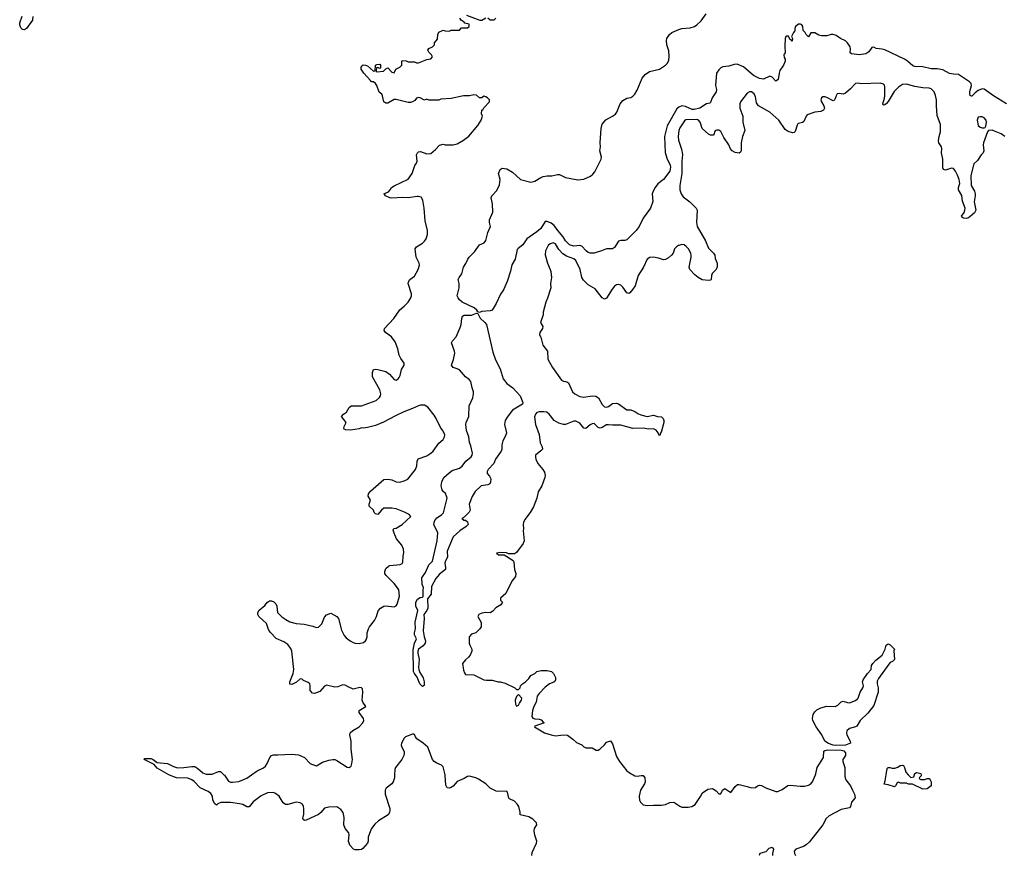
# Model space of a CAD drawing. Header units: inches. Extents: x 2347120 to 2490770, y 707513 to 877705.
# Tile 64 of 132: x 2403544 to 2413187, y 789221 to 797395. Entities that reach past the tile are written whole.
import ezdxf

# ---------------------------------------------------------------- set-up
doc = ezdxf.new("R2010")
doc.units = ezdxf.units.IN
doc.header["$MEASUREMENT"] = 0
for name, color, linetype in [('C4708', 7, 'Continuous'), ('C4709', 7, 'Continuous'), ('C4718', 7, 'Continuous'), ('C4719', 7, 'Continuous')]:
    doc.layers.add(name, color=color, linetype=linetype)

msp = doc.modelspace()

# ---------------------------------------------------------------- linework, layer by layer
at = {"layer": 'C4708', "color": 5, "elevation": 80}
for points in [[(2407215.9, 790000), (2407215.2, 789970), (2407203.1, 789930), (2407189.3, 789910.7), (2407132.2, 789870), (2407123.1, 789850), (2407122, 789810), (2407168.2, 789670), (2407170.2, 789649.8), (2407166, 789630), (2407152.1, 789607.9), (2407057.3, 789550), (2407022.6, 789517.4), (2406990, 789472), (2406970, 789426), (2406958, 789390), (2406957.2, 789350), (2406949.2, 789330), (2406903.5, 789276.5), (2406891.8, 789268.2), (2406870, 789263.4), (2406830, 789264.5), (2406813, 789270), (2406777.3, 789310), (2406765.6, 789350), (2406771.4, 789410), (2406768.3, 789430), (2406732.3, 789472.3), (2406718.8, 789510), (2406722.4, 789582.4), (2406713, 789630), (2406690, 789659.7), (2406650, 789685.6), (2406570, 789681.6), (2406530, 789674), (2406494.4, 789630), (2406470, 789611.1), (2406350, 789555.4), (2406332.3, 789552.3), (2406321.3, 789561.3), (2406318.4, 789570), (2406325.3, 789614.7), (2406326.8, 789670), (2406323.9, 789690), (2406312.6, 789712.6), (2406290, 789725.3), (2406250, 789729.8), (2406170, 789707.4), (2406147, 789707), (2406124.2, 789724.2), (2406083.5, 789790), (2406050, 789817.2), (2406030, 789826), (2405970, 789821.6), (2405910, 789794.1), (2405830, 789735.5), (2405790, 789685.6), (2405770, 789687.1), (2405730, 789707.4), (2405696.6, 789716.7), (2405610, 789726.8), (2405513.4, 789726.6), (2405484.5, 789715.5), (2405470, 789701.2), (2405455.1, 789715.1), (2405434.3, 789750), (2405430.9, 789790), (2405416.9, 789816.9), (2405390, 789837), (2405310, 789870.9), (2405254, 789934), (2405231, 789951), (2405190, 789966.2), (2405079, 789970), (2405010, 789996), (2405003, 790000)], [(2405544.1, 790000), (2405550, 789994.4), (2405590, 789938.7), (2405608.6, 789928.6), (2405626.8, 789926.8), (2405690, 789932.6), (2405770, 789968), (2405814.6, 790000)], [(2408558.9, 789210), (2408561.3, 789238.7), (2408606.3, 789330), (2408609.6, 789350), (2408589.8, 789409.8), (2408581.7, 789450), (2408586.1, 789473.9), (2408607, 789510), (2408605.1, 789530), (2408570, 789564.7), (2408530, 789587.8), (2408446, 789606), (2408446, 789634), (2408432.3, 789690), (2408420.9, 789710), (2408390, 789742.7), (2408342.5, 789762.5), (2408334, 789770), (2408322, 789830), (2408310, 789839), (2408230, 789836.2), (2408210, 789840.7), (2408150, 789869.4), (2408108.7, 789910), (2408037.5, 789957.5), (2408010, 789969.2), (2407950, 789986), (2407930, 789982.7), (2407897.5, 789962.5), (2407850, 789945.2), (2407830, 789933.2), (2407790.3, 789889.7), (2407770, 789874), (2407750, 789869.6), (2407730, 789872.3), (2407716.9, 789896.9), (2407711.4, 789991.4), (2407709.3, 790000)], [(2409551.5, 790000), (2409570, 789990.8), (2409590, 789987.3), (2409630, 789994), (2409650, 789991), (2409666.8, 789970), (2409670.7, 789930), (2409662.8, 789910), (2409624, 789850), (2409610.7, 789790), (2409614, 789750), (2409624, 789730), (2409650, 789705.5), (2409690, 789698), (2409750, 789703), (2409830, 789702), (2409868, 789710), (2409910, 789727.3), (2409950, 789731), (2410000, 789697.5)]]:
    msp.add_lwpolyline(points, dxfattribs=at)
at = {"layer": 'C4709', "color": 5}
for points, elevation in [([(2403674.1, 797425.9), (2403668, 797390), (2403611.5, 797308.5), (2403590, 797296.2), (2403570, 797300.7), (2403555.3, 797315.3), (2403543.9, 797343.9), (2403544.9, 797364.9), (2403567.7, 797430)], 80), ([(2405814.6, 790000), (2405870, 790039.7), (2405931.7, 790068.3), (2405950, 790083.6), (2405967.9, 790110), (2405992.3, 790170), (2406010, 790188.9), (2406030, 790195.8), (2406073.7, 790193.7), (2406210, 790202.5), (2406274.5, 790194.5), (2406334, 790170), (2406390, 790110.4), (2406402.5, 790102.5), (2406450, 790086.8), (2406510, 790121.6), (2406570, 790143), (2406610, 790150.4), (2406630, 790148.2), (2406650, 790139.3), (2406750, 790073.4), (2406770, 790070.6), (2406790, 790082.8), (2406798.4, 790110), (2406802.9, 790150), (2406789, 790250), (2406789.1, 790329.1), (2406776.8, 790390), (2406779.8, 790410), (2406805.1, 790434.9), (2406870, 790469.2), (2406903.5, 790510), (2406913.6, 790530), (2406910.9, 790550), (2406867.4, 790610), (2406867.6, 790630), (2406934.5, 790670), (2406905.6, 790710), (2406898.7, 790730), (2406904.5, 790810), (2406900.2, 790840.2), (2406892.1, 790852.1), (2406874.8, 790854.8), (2406810, 790839.3), (2406759.5, 790859.5), (2406730, 790878), (2406710, 790880.9), (2406658.4, 790861.6), (2406630, 790857), (2406550, 790876), (2406530, 790869), (2406483.5, 790816.5), (2406430, 790795.3), (2406410, 790798), (2406390, 790826), (2406389, 790870), (2406384, 790890), (2406370, 790904), (2406324.1, 790924.1), (2406310, 790935.3), (2406290, 790939), (2406254, 790906), (2406210, 790883.7), (2406190, 790888.7), (2406189.6, 790910), (2406223.1, 790990), (2406229.7, 791030), (2406207.6, 791210), (2406201.3, 791230), (2406191.1, 791250), (2406170, 791274.7), (2406130, 791300.4), (2406054.3, 791334.3), (2405996.8, 791396.8), (2405981.5, 791421.5), (2405961.8, 791481.8), (2405885.3, 791550), (2405875, 791570), (2405877, 791590), (2405890, 791612.5), (2405943.3, 791656.7), (2405970, 791691.3), (2405990, 791702.6), (2406010, 791702.4), (2406032.9, 791692.9), (2406052.6, 791672.6), (2406061.7, 791650), (2406070.2, 791590.2), (2406078.1, 791578.1), (2406110, 791547.6), (2406150, 791519.7), (2406190, 791498.5), (2406250, 791481.1), (2406330, 791474), (2406415.6, 791455.6), (2406450, 791442.8), (2406470, 791446), (2406501.5, 791478.5), (2406530, 791542), (2406550, 791564.7), (2406590, 791582), (2406650, 791550.7), (2406666.8, 791530), (2406696.7, 791416.7), (2406722.8, 791362.8), (2406739.9, 791339.9), (2406780.7, 791310), (2406810, 791294.9), (2406830, 791288.4), (2406870, 791286.4), (2406910, 791295.5), (2406929.3, 791310), (2406937.6, 791322.4), (2406946.6, 791350), (2406947, 791390), (2406959.5, 791430), (2406969.6, 791450), (2407019.5, 791510), (2407039.5, 791550), (2407055.9, 791604.1), (2407078, 791630), (2407109, 791650), (2407130, 791654), (2407210, 791643.8), (2407230, 791654), (2407240.7, 791670), (2407264.7, 791750), (2407255.8, 791810), (2407244.7, 791830), (2407210, 791871.5), (2407133.6, 791950), (2407120.7, 791970), (2407121.6, 791990), (2407130, 792018.8), (2407156.1, 792043.9), (2407170, 792050.4), (2407270, 792060.7), (2407288.7, 792070), (2407296.5, 792083.5), (2407298, 792142), (2407304.7, 792175.3), (2407302.7, 792210), (2407286, 792250), (2407234, 792310), (2407210, 792366), (2407203.1, 792396.9), (2407209.2, 792410.8), (2407230, 792414.8), (2407289, 792450), (2407375.3, 792530), (2407358, 792550), (2407312.5, 792572.5), (2407230, 792605.2), (2407190, 792612.3), (2407110.7, 792609.3), (2407087.9, 792592.1), (2407050, 792549), (2407030, 792555.3), (2407015.3, 792570), (2407008, 792590), (2406968, 792630), (2406968, 792650), (2406978, 792690), (2406955.3, 792730), (2406961.2, 792750), (2406981.2, 792778.8), (2407110, 792890.8), (2407150, 792894.8), (2407190, 792887.3), (2407232, 792870), (2407266.2, 792866.2), (2407310, 792877.1), (2407344.4, 792895.6), (2407419.3, 792990), (2407433.4, 793026.6), (2407436, 793070), (2407447.2, 793092.8), (2407530, 793123), (2407571.1, 793148.9), (2407592.3, 793170), (2407650, 793246), (2407690, 793284.7), (2407704, 793310), (2407708.7, 793330), (2407689, 793370), (2407670, 793395.3), (2407623.7, 793490), (2407602.4, 793522.4), (2407540.1, 793600.1), (2407510, 793621.2), (2407470, 793620.9), (2407450, 793614.5), (2407390, 793585.6), (2407305.5, 793554.5), (2407223.4, 793516.6), (2407107.9, 793452.1), (2407030, 793421.2), (2406950, 793401.2), (2406910, 793395.3), (2406890, 793398), (2406870, 793389), (2406784.7, 793375.3), (2406738.4, 793378.4), (2406723.3, 793383.3), (2406717.2, 793390), (2406721.6, 793410), (2406742.7, 793450), (2406695.3, 793510), (2406715.3, 793530), (2406745.2, 793550), (2406770, 793598), (2406790, 793614.8), (2406890, 793614), (2407033.6, 793666.4), (2407066.8, 793693.2), (2407077.2, 793710), (2407079.3, 793730), (2407069.4, 793770), (2406998, 793898), (2406999.5, 793940.5), (2407010, 793967.7), (2407030, 793973), (2407050, 793970.6), (2407130, 793951), (2407164.5, 793924.5), (2407210, 793871.3), (2407230, 793866), (2407250, 793878), (2407259, 793890), (2407269, 793910), (2407282, 793970), (2407308.4, 794011.6), (2407308.7, 794030), (2407276.5, 794076.5), (2407261.2, 794110), (2407248.9, 794171.1), (2407221.2, 794241.2), (2407186, 794290), (2407125.1, 794330), (2407114.3, 794350), (2407117.4, 794370), (2407209.7, 794470), (2407266.1, 794553.9), (2407309.6, 794590), (2407347.6, 794630), (2407375.1, 794670), (2407381.3, 794690), (2407381.3, 794710), (2407349.6, 794810), (2407351.8, 794828.2), (2407365.2, 794850), (2407410, 794882.8), (2407446, 794950), (2407458.9, 794990), (2407456.3, 795010), (2407426.9, 795070), (2407417, 795150), (2407429.3, 795170), (2407490, 795206), (2407510, 795224.9), (2407524.2, 795250), (2407536.9, 795290), (2407537.6, 795330), (2407514.2, 795425.8), (2407504.2, 795550), (2407492.7, 795627.3), (2407475.8, 795655.8), (2407450, 795665), (2407435.3, 795664.7), (2407350, 795649.8), (2407290, 795652.8), (2407190, 795647), (2407169.2, 795650), (2407126, 795670), (2407121.2, 795681.2), (2407109.2, 795690), (2407155.3, 795710), (2407172.5, 795727.5), (2407184, 795750), (2407210, 795766.8), (2407350, 795832), (2407388.7, 795890), (2407413.6, 795966.4), (2407428.7, 795990), (2407435.3, 796010), (2407429.2, 796070), (2407439, 796090), (2407450, 796101), (2407470, 796102.8), (2407530, 796081), (2407570, 796086), (2407616.5, 796123.5), (2407654.6, 796165.4), (2407690, 796174.8), (2407710.9, 796170.9), (2407790, 796170.8), (2407830, 796178.8), (2407890, 796214.8), (2407944.1, 796255.9), (2408030, 796358), (2408062, 796410), (2408075.3, 796450), (2408067.3, 796472.7), (2408068.7, 796510), (2408082, 796518), (2408089.2, 796530.8), (2408146, 796590), (2408146, 796610), (2408126, 796630), (2408110, 796638), (2408090, 796646), (2408071.6, 796628.4), (2408048.7, 796628.7), (2408016.4, 796656.4), (2407990, 796658), (2407950, 796648.7), (2407890, 796649), (2407770, 796622), (2407670, 796618), (2407650, 796608), (2407630, 796606), (2407550, 796606), (2407530, 796618), (2407510, 796606), (2407466, 796630), (2407450, 796633.2), (2407430, 796628), (2407414.8, 796605.2), (2407391, 796589), (2407370, 796584), (2407350, 796584), (2407230, 796612.7), (2407210, 796613.2), (2407150, 796577.2), (2407130, 796579), (2407109.5, 796589.5), (2407098, 796650), (2407090, 796666), (2407064.7, 796684.7), (2407041.2, 796750), (2407030, 796768.7), (2407010, 796788), (2406990, 796786), (2406978, 796798), (2406915.3, 796870), (2406888.7, 796910), (2406888, 796930), (2406896.4, 796943.6), (2406908.4, 796951.6), (2406930, 796951.3), (2406950, 796942), (2407010, 796892), (2407026, 796894), (2407029.1, 796950.9), (2407043.1, 796956.9), (2407070, 796958), (2407078, 796950), (2407076, 796924), (2407070, 796918), (2407050, 796926), (2407038, 796922), (2407034, 796890), (2407043.6, 796883.6), (2407106, 796890), (2407130, 796914), (2407150, 796922), (2407190, 796882), (2407210, 796874), (2407228, 796910), (2407266, 796930), (2407286, 796950), (2407286, 796990), (2407290, 796994), (2407327.3, 796992.7), (2407350, 796982), (2407410, 796982), (2407430, 796972), (2407450, 796972), (2407530, 797006), (2407570, 797012), (2407588, 797030), (2407578, 797050), (2407550, 797078), (2407542, 797098), (2407550, 797114), (2407586, 797130), (2407606, 797150), (2407606, 797170), (2407636.4, 797203.6), (2407638, 797250), (2407650, 797274), (2407690, 797291.3), (2407710, 797284.7), (2407750, 797282), (2407770, 797294), (2407850, 797294), (2407870, 797314), (2407930, 797314), (2407946, 797330), (2407946, 797350), (2407902, 797362), (2407898, 797370), (2407868.9, 797388.9), (2407855.3, 797410)], 80), ([(2407919.1, 797439.1), (2408050, 797392), (2408070, 797392), (2408110, 797414)], 80), ([(2408130, 797414), (2408150, 797394), (2408190, 797394), (2408206, 797410)], 80), ([(2410000, 796539.7), (2409978.6, 796521.4), (2409884.3, 796355.7), (2409857.6, 796250), (2409865.9, 796094.1), (2409880.4, 796040.4), (2409914.5, 795970), (2409916.5, 795950), (2409910, 795912.7), (2409849.1, 795830), (2409793.7, 795786.3), (2409766.3, 795750), (2409743.1, 795710), (2409737, 795690), (2409746, 795614), (2409721.3, 795550), (2409650.2, 795449.8), (2409612.2, 795370), (2409581.2, 795330), (2409490, 795237.6), (2409470, 795231.8), (2409430, 795232), (2409410, 795227), (2409370, 795163.6), (2409350, 795151.5), (2409290, 795149.7), (2409241.6, 795130), (2409170, 795108.9), (2409130, 795108.9), (2409110, 795116.2), (2409092.1, 795130), (2409050, 795177.8), (2409030, 795183.7), (2408970, 795177.8), (2408929.7, 795190), (2408890, 795229.7), (2408867.8, 795267.8), (2408813.5, 795330), (2408779.5, 795379.5), (2408750, 795403.5), (2408710, 795418), (2408690, 795418.4), (2408647.1, 795350), (2408610, 795318), (2408510.2, 795250), (2408470, 795191.1), (2408425, 795155), (2408416.9, 795143.1), (2408395, 795050), (2408365, 794995), (2408350, 794932.8), (2408316.8, 794830), (2408281.1, 794750), (2408253.3, 794706.7), (2408210, 794614), (2408172, 794550), (2408150, 794543.5), (2408070, 794535.8), (2408047.2, 794527.2), (2408030, 794535.1), (2408020.4, 794550), (2407993.8, 794573.8), (2407878.3, 794630), (2407852.6, 794650), (2407836.9, 794670), (2407829.7, 794690.3), (2407849.5, 794770), (2407849.5, 794810), (2407837, 794850), (2407846.6, 794870), (2407874, 794906), (2407891.5, 794970), (2407914.2, 795005.8), (2407931.5, 795050), (2407945.1, 795070), (2407998.2, 795121.8), (2408047.6, 795190), (2408093.2, 795210), (2408108.2, 795231.8), (2408129.7, 795310), (2408156, 795370), (2408146, 795410), (2408145.6, 795434.4), (2408177.2, 795510), (2408175.1, 795590), (2408161.2, 795650), (2408166.6, 795670), (2408217.7, 795722.3), (2408242.2, 795777.8), (2408249.1, 795830), (2408234, 795890), (2408250, 795926.8), (2408270, 795940.7), (2408314.6, 795934.6), (2408370, 795900.5), (2408450.1, 795830.1), (2408550, 795805), (2408590, 795813.8), (2408647.6, 795850), (2408670, 795858), (2408710, 795864.4), (2408755.1, 795865), (2408810, 795880.3), (2408830, 795879.6), (2408890.7, 795850.7), (2409010, 795826), (2409070, 795832), (2409135.8, 795864.2), (2409158.3, 795881.7), (2409176.4, 795903.6), (2409237.9, 796030), (2409241.1, 796050), (2409225.9, 796110), (2409231.6, 796150), (2409228.2, 796190), (2409239.9, 796330), (2409249.5, 796370.5), (2409285.8, 796414.2), (2409350.7, 796449.3), (2409379.4, 796470), (2409393.7, 796490), (2409424.3, 796570), (2409450, 796602.2), (2409490, 796625.4), (2409530, 796632.7), (2409550, 796645.2), (2409570, 796666.5), (2409590, 796703.8), (2409639.1, 796820.9), (2409670, 796859.6), (2409712.2, 796887.8), (2409810, 796911.7), (2409868.8, 796950), (2409889.1, 796970), (2409901.7, 796998.3), (2409904.5, 797035.5), (2409900.6, 797090), (2409883.1, 797150), (2409878.5, 797190), (2409882.7, 797210), (2409906.9, 797250), (2409930, 797271.3), (2410000, 797297.6)], 60), ([(2410000, 796308.3), (2409992.7, 796252.7), (2409995.9, 796215.9), (2410000, 796204.2)], 80), ([(2410000, 795185), (2409996.2, 795183.8), (2409976.3, 795170), (2409958, 795150), (2409942.4, 795110), (2409928.4, 795090), (2409898.5, 795061.5), (2409870, 795045.1), (2409850, 795044.5), (2409800.1, 795060.1), (2409750, 795067.8), (2409715.3, 795064.7), (2409690.7, 795050), (2409653.7, 794970), (2409602.6, 794890), (2409571.2, 794788.8), (2409550, 794754.5), (2409519.9, 794720.1), (2409510, 794713.2), (2409490, 794721.2), (2409450, 794776), (2409430, 794795.1), (2409410, 794802), (2409390, 794798), (2409370, 794783.7), (2409345.1, 794754.9), (2409290, 794669), (2409270, 794657), (2409250, 794669.6), (2409180.5, 794760.5), (2409110, 794799.7), (2409064.8, 794844.8), (2409049.6, 794870), (2409033.7, 794950), (2408990, 795036.3), (2408971.3, 795051.3), (2408898.1, 795078.1), (2408861.9, 795101.9), (2408823.8, 795143.8), (2408790, 795198.3), (2408770, 795209.7), (2408740.4, 795199.6), (2408718, 795182), (2408693.7, 795130), (2408690.5, 795090.5), (2408713.4, 795010), (2408740.7, 794950), (2408744.9, 794930), (2408750.7, 794870), (2408742, 794810), (2408746.8, 794770), (2408713.7, 794666.3), (2408696, 794630), (2408671, 794530), (2408670, 794506), (2408644.7, 794430), (2408666.8, 794390), (2408664, 794370), (2408638.8, 794330), (2408634.8, 794310), (2408647.1, 794287.1), (2408667.7, 794207.7), (2408713.4, 794150), (2408717.3, 794070), (2408760.5, 793990), (2408850, 793866), (2408870, 793854), (2408890, 793852.7), (2408910, 793844.9), (2408917.2, 793837.2), (2408959.1, 793750), (2408980.7, 793730), (2409030, 793704.6), (2409070, 793698.4), (2409150, 793710.4), (2409186.6, 793706.6), (2409212.3, 793692.3), (2409250, 793626), (2409270, 793602.8), (2409290, 793600.7), (2409310, 793607.7), (2409350, 793635.5), (2409390, 793640.7), (2409410, 793634), (2409490, 793574), (2409530, 793575.5), (2409570, 793558.7), (2409598.4, 793538.4), (2409626, 793526), (2409690, 793510.3), (2409750, 793522), (2409790, 793507.3), (2409830, 793504.7), (2409844.7, 793490), (2409852, 793470), (2409851.3, 793450), (2409830, 793366), (2409810, 793318), (2409795.3, 793350), (2409776.2, 793376.2), (2409750, 793387), (2409706.2, 793386.2), (2409650, 793394.7), (2409550, 793389.7), (2409430, 793425.1), (2409350, 793423.5), (2409310, 793428.7), (2409290, 793425.7), (2409250, 793401), (2409230, 793395.8), (2409210, 793402.4), (2409170, 793439.3), (2409150, 793436.2), (2409130, 793426), (2409090, 793392.7), (2409070, 793393.2), (2409030, 793444.5), (2408990, 793462.4), (2408970, 793462.4), (2408890, 793431.8), (2408869.8, 793429.8), (2408824.4, 793444.4), (2408778, 793470), (2408730, 793532.3), (2408708, 793550), (2408675.9, 793555.9), (2408630, 793555.6), (2408610, 793546.6), (2408595.5, 793530), (2408586.6, 793506.6), (2408594.8, 793430), (2408630, 793332), (2408642, 793250), (2408660.7, 793210), (2408662.8, 793190), (2408648.1, 793171.9), (2408596, 793130), (2408594.8, 793110), (2408598.8, 793090), (2408617.3, 793050), (2408666.8, 792990), (2408682.5, 792962.5), (2408691, 792930), (2408687.3, 792910), (2408657.3, 792830), (2408623, 792770), (2408608, 792710), (2408574.9, 792625.1), (2408542, 792570), (2408490, 792499), (2408477.3, 792470), (2408474, 792450), (2408478.8, 792410), (2408476, 792390), (2408484, 792290), (2408475.8, 792264.2), (2408410, 792178), (2408390, 792162), (2408330, 792162), (2408310, 792172.7), (2408250, 792177.2), (2408214, 792170), (2408232.7, 792152.7), (2408290, 792154), (2408376.9, 792096.9), (2408384.7, 792084.7), (2408391.1, 792011.1), (2408402, 791970), (2408399.6, 791940.4), (2408363.6, 791896.4), (2408303.6, 791776.4), (2408254, 791730), (2408254, 791710), (2408274, 791690), (2408256.9, 791663.1), (2408206.4, 791633.6), (2408176.9, 791603.1), (2408150, 791586), (2408110, 791588), (2408070, 791582), (2408042, 791570), (2408032, 791550), (2408062, 791490), (2408062, 791450), (2408050, 791428), (2408012, 791390), (2407970, 791375.3), (2407946, 791350), (2407946, 791290), (2407951, 791270), (2407971, 791230), (2407971.3, 791210), (2407956, 791170), (2407941, 791150), (2407910, 791124), (2407880.7, 791090), (2407890, 791024.7), (2407899.5, 790999.5), (2407910, 790982.8), (2407990, 790977.3), (2408090, 790931), (2408114.6, 790925.4), (2408170, 790926), (2408230, 790911), (2408250.9, 790910.9), (2408296.9, 790896.9), (2408391.6, 790851.6), (2408410, 790834), (2408430, 790834), (2408446, 790850), (2408448.9, 790871.1), (2408468.9, 790891.1), (2408498, 790910), (2408530, 790942), (2408549.3, 790970.7), (2408588.9, 790991.1), (2408609.1, 791010.9), (2408650, 791021), (2408710, 791021), (2408752, 791010), (2408772, 790990), (2408790, 790954), (2408792, 790930), (2408785.4, 790914.6), (2408774.4, 790905.6), (2408732, 790890), (2408690, 790859), (2408630, 790797.2), (2408610.7, 790770), (2408603, 790710), (2408579.3, 790670), (2408567, 790630), (2408561.1, 790570), (2408570, 790553.4), (2408590, 790546.4), (2408630, 790545.5), (2408650, 790538), (2408670, 790516), (2408682, 790510), (2408590, 790475.3), (2408586, 790470), (2408684.7, 790410), (2408749.1, 790390.9), (2408790, 790381), (2408871.1, 790391.1), (2408910, 790386), (2408962, 790350), (2408996.9, 790316.9), (2409050, 790292), (2409070, 790272), (2409090, 790262), (2409150, 790262), (2409190, 790242), (2409210, 790242), (2409226, 790250), (2409270, 790291.3), (2409290, 790318), (2409330, 790331.3), (2409350, 790302), (2409390, 790178), (2409418.8, 790130), (2409490, 790038), (2409531.3, 790010), (2409551.5, 790000)], 80), ([(2407709.3, 790000), (2407690, 790078), (2407674.3, 790094.3), (2407630, 790113), (2407602.9, 790130), (2407588, 790150), (2407539.7, 790270), (2407496.9, 790310), (2407432.9, 790352.9), (2407419, 790370), (2407410, 790395.3), (2407403.6, 790396.4), (2407390, 790398), (2407322, 790370), (2407310, 790358), (2407284.7, 790310), (2407281, 790290), (2407286, 790270), (2407307.9, 790227.9), (2407310.6, 790210), (2407305.5, 790190), (2407285.5, 790150), (2407223.1, 790070), (2407217, 790050), (2407215.9, 790000)], 80), ([(2405003, 790000), (2404890, 790064.7), (2404860.1, 790100.1), (2404764, 790150), (2404770, 790158), (2404780.1, 790159.9), (2404830, 790158), (2404850.6, 790150), (2404890, 790120.5), (2404990, 790108.9), (2405050, 790079.7), (2405089.2, 790069.2), (2405150, 790070.9), (2405230, 790081.5), (2405259.9, 790079.9), (2405290, 790062.6), (2405337.6, 790017.6), (2405370, 790005.2), (2405430, 790005.6), (2405490, 790032), (2405510, 790032.2), (2405544.1, 790000)], 80)]:
    msp.add_lwpolyline(points, dxfattribs=dict(at, elevation=elevation))
for points, elevation in [([(2407490, 790865.6), (2407462, 790890), (2407436.9, 790956.9), (2407409.2, 790990), (2407400.9, 791010), (2407398, 791222), (2407411.5, 791290), (2407429.4, 791330), (2407411.8, 791370), (2407411.6, 791390), (2407420.7, 791430), (2407415.9, 791495.9), (2407444, 791610), (2407422, 791650), (2407423.7, 791690), (2407440.2, 791719.8), (2407465.2, 791734.8), (2407490, 791738), (2407494.8, 791745.2), (2407494, 791810), (2407498, 791830), (2407485.2, 791865.2), (2407482.7, 791930), (2407518.3, 791981.7), (2407550, 792054.8), (2407586.6, 792093.4), (2407633.6, 792290), (2407639, 792370), (2407600.7, 792450), (2407601.6, 792470), (2407610, 792490.7), (2407630, 792517.3), (2407675.9, 792544.1), (2407695.6, 792564.4), (2407721.2, 792670), (2407729.2, 792710), (2407725.2, 792730), (2407715.5, 792755.5), (2407690, 792775.3), (2407682.7, 792790), (2407672.7, 792830), (2407678, 792870), (2407699, 792910), (2407750, 792956), (2407780.9, 792979.1), (2407850, 793003.8), (2407877.1, 793022.9), (2407911.8, 793070), (2407965.4, 793114.6), (2407974.5, 793130), (2407977.6, 793150), (2407962.5, 793222.5), (2407950, 793254), (2407943.9, 793310), (2407919.8, 793370), (2407914, 793430), (2407916.8, 793450), (2407942.2, 793510), (2407945.9, 793614.1), (2407980.5, 793690), (2407989.3, 793729.3), (2407989.2, 793750), (2407974, 793790), (2407961.2, 793850), (2407945.2, 793870), (2407910, 793897), (2407850, 793965.1), (2407830, 793977), (2407790, 793988), (2407772.7, 794010), (2407793, 794067), (2407805.1, 794130), (2407802.9, 794150), (2407773.6, 794230), (2407781.6, 794250), (2407818.7, 794290), (2407859.3, 794380.7), (2407868.3, 794410), (2407872.7, 794467.3), (2407879, 794490), (2407897.2, 794502.8), (2407970, 794502.3), (2408019.2, 794519.2), (2408030, 794516), (2408053.1, 794473.1), (2408100.9, 794430), (2408116.5, 794410), (2408178, 794138), (2408202.6, 794062.6), (2408250, 793974), (2408278.9, 793878.9), (2408313.4, 793833.4), (2408373.4, 793790), (2408444.7, 793710), (2408470, 793646), (2408467.3, 793630), (2408370.3, 793569.7), (2408318, 793502), (2408299.1, 793470), (2408290.6, 793430), (2408310.6, 793349.4), (2408302, 793318), (2408276, 793270), (2408266, 793230), (2408267.3, 793190), (2408259.1, 793170), (2408202.8, 793090), (2408186, 793050), (2408132, 792990), (2408122, 792970), (2408122, 792950), (2408145.2, 792925.2), (2408156.7, 792896.7), (2408155.4, 792864.6), (2408147.3, 792850), (2408130, 792840.5), (2408064.7, 792830), (2408005.2, 792774.8), (2407973.7, 792726.3), (2407947.3, 792650), (2407954.8, 792590), (2407947.5, 792572.5), (2407896.9, 792523.1), (2407874, 792510), (2407884.7, 792504.7), (2407890, 792494), (2407910, 792492), (2407930, 792477.3), (2407934.9, 792450), (2407917.1, 792430), (2407854.8, 792390), (2407790, 792329.2), (2407730.7, 792190), (2407733, 792130), (2407710.8, 792090), (2407707.9, 792072.1), (2407715.5, 792030), (2407714, 792010), (2407655.2, 791964.7), (2407619.3, 791920.7), (2407577.8, 791842.2), (2407572.3, 791767.7), (2407536.8, 791723.2), (2407542.4, 791630), (2407532.1, 791607.9), (2407503, 791570), (2407504.2, 791530), (2407495.6, 791410), (2407503.7, 791350), (2407517.1, 791310), (2407515.5, 791290), (2407496.3, 791263.7), (2407450.4, 791230), (2407444, 791210), (2407443.8, 791190), (2407457, 791130), (2407448.2, 791050), (2407452, 791030), (2407462, 791002), (2407496.5, 790950), (2407504.9, 790910), (2407506.4, 790873.6)], 60), ([(2408430, 790786), (2408410, 790766), (2408398, 790730), (2408401, 790690), (2408410, 790672), (2408430, 790682), (2408438, 790702), (2408459, 790730), (2408462, 790750)], 80)]:
    msp.add_lwpolyline(points, close=True, dxfattribs=dict(at, elevation=elevation))
at = {"layer": 'C4718', "color": 5, "elevation": 80}
for points in [[(2410000, 789697.5), (2410010, 789690.8), (2410030, 789684), (2410090, 789682.8), (2410126, 789690), (2410159, 789710), (2410212.5, 789787.5), (2410230, 789822), (2410282, 789858), (2410330, 789864.7), (2410363.6, 789843.6), (2410390, 789814), (2410410, 789814), (2410426, 789850), (2410450, 789864.7), (2410510, 789824.7), (2410550, 789884.7), (2410574.6, 789905.4), (2410590, 789906), (2410670, 789886), (2410710, 789871), (2410750, 789876), (2410770, 789891.3), (2410790, 789898), (2410810, 789896), (2410850.8, 789870.8), (2410950, 789836), (2410970, 789836), (2411010, 789856), (2411066.8, 789893.2), (2411090, 789898.8), (2411188.1, 789888.1), (2411230, 789888.4), (2411270, 789898.4), (2411290, 789906.7), (2411310, 789930.7), (2411336.5, 790000)], [(2411624.1, 790000), (2411624.2, 789984.2), (2411636, 789950), (2411680.3, 789890), (2411701.6, 789850), (2411719.1, 789810), (2411725.4, 789774.6), (2411691.3, 789730), (2411681, 789690), (2411670, 789675.3), (2411590, 789660.9), (2411470, 789599), (2411442.8, 789570), (2411410.4, 789509.6), (2411278.6, 789341.4), (2411247.1, 789312.9), (2411221.6, 789298.4), (2411146, 789270), (2411127.7, 789250), (2411130.7, 789230), (2411140.5, 789210)], [(2412372.5, 790000), (2412374, 789990), (2412354, 789970), (2412358, 789958), (2412370, 789954), (2412410, 789954), (2412430, 789962), (2412450, 789962), (2412462, 789950), (2412472, 789930), (2412472, 789890), (2412430, 789862), (2412390, 789858), (2412287.3, 789907.3), (2412250, 789908.7), (2412230, 789918), (2412170, 789918), (2412150, 789926), (2412138, 789922), (2412122, 789890), (2412110, 789882), (2412050, 789902), (2412009, 789909), (2412020.4, 789939.6), (2412030.5, 790000)], [(2412246.1, 790000), (2412270, 789974), (2412302, 789978), (2412306.1, 790000)], [(2410920.7, 789210), (2410919.5, 789230), (2410929.3, 789270), (2410922, 789282), (2410910, 789286.6), (2410881.7, 789278.3), (2410850, 789245.2), (2410839.9, 789240.1), (2410794, 789230), (2410786, 789210)]]:
    msp.add_lwpolyline(points, dxfattribs=at)
at = {"layer": 'C4719', "color": 5}
for points, elevation in [([(2410000, 797297.6), (2410030, 797308.9), (2410110, 797314), (2410152.3, 797327.7), (2410176.4, 797343.6), (2410217.2, 797382.8), (2410268.1, 797451.9)], 60), ([(2413210, 796572.5), (2413082.4, 796650), (2412990, 796714.3), (2412970, 796717.7), (2412930, 796703.1), (2412899.9, 796680.1), (2412870, 796645.2), (2412865.6, 796645.6), (2412853.2, 796653.2), (2412849.6, 796669.6), (2412850, 796692), (2412864.2, 796750), (2412860.7, 796770), (2412846.6, 796786.6), (2412737, 796857), (2412690, 796860.3), (2412650, 796869), (2412583.7, 796903.7), (2412530, 796913.6), (2412470, 796912.8), (2412390, 796933.8), (2412310, 796936.3), (2412290, 796941.6), (2412239.7, 796990), (2412210, 797009.8), (2412018.4, 797098.4), (2411990, 797106.3), (2411933.1, 797113.1), (2411910, 797125.2), (2411890, 797122), (2411860.7, 797079.3), (2411830, 797059.6), (2411770, 797049.6), (2411690, 797062), (2411678, 797070), (2411680.9, 797110), (2411677, 797130), (2411652.3, 797170), (2411630, 797189.4), (2411584, 797210), (2411541.2, 797241.2), (2411510, 797249.2), (2411490.9, 797249.1), (2411450, 797237.2), (2411398, 797238), (2411370, 797242), (2411330, 797268), (2411292.7, 797267.3), (2411270, 797228), (2411246, 797250), (2411238, 797270), (2411218, 797290), (2411214, 797330), (2411204.7, 797344.7), (2411192.3, 797352.3), (2411170, 797352.3), (2411142.8, 797330), (2411136, 797310), (2411134.8, 797285.2), (2411122, 797270), (2411102, 797230), (2411111.1, 797211.1), (2411110, 797186), (2411098, 797198), (2411090, 797198), (2411073.6, 797233.6), (2411050, 797234), (2411047.3, 797230), (2411040.7, 797210), (2411036, 797136), (2411042, 797070), (2411030, 797058), (2411028.2, 797050), (2411030, 797024.7), (2411041, 797010), (2411040.5, 796990), (2411024.6, 796950), (2410990, 796897), (2410980.7, 796870), (2410971.3, 796810), (2410959.9, 796800.1), (2410950, 796793.6), (2410913.6, 796833.6), (2410890, 796843.4), (2410830, 796813.9), (2410790, 796819.6), (2410730, 796849.4), (2410634.1, 796934.1), (2410570, 796959.2), (2410542.1, 796957.9), (2410490, 796940.5), (2410430, 796934), (2410410, 796922.7), (2410390, 796902.7), (2410368.8, 796871.2), (2410359.5, 796750), (2410367.4, 796710), (2410366, 796690), (2410327.4, 796630), (2410310, 796584), (2410303, 796577), (2410270, 796569.6), (2410203.8, 796530), (2410150, 796516.3), (2410130, 796516.1), (2410063.9, 796543.9), (2410030, 796549.9), (2410000.2, 796539.8), (2410000, 796539.7)], 60), ([(2413191.4, 796251.4), (2413156, 796276), (2413090, 796304.7), (2413068.3, 796311.7), (2413030.6, 796309.4), (2413022, 796298), (2412984, 796190), (2412980.5, 796170), (2412984.9, 796110), (2412981, 796090), (2412961, 796070), (2412923.8, 796016.2), (2412890, 795982), (2412858.3, 795870), (2412863.5, 795770), (2412894.4, 795714.4), (2412902, 795690), (2412902.7, 795670), (2412890.2, 795610), (2412908.8, 795530), (2412896.2, 795503.8), (2412850, 795462.7), (2412830.3, 795449.7), (2412811.8, 795448.2), (2412788.7, 795450), (2412776.6, 795456.6), (2412768, 795470), (2412794.7, 795505.3), (2412801.8, 795530), (2412802, 795550), (2412776.6, 795616.6), (2412770, 795672.7), (2412739.8, 795730), (2412739.8, 795750), (2412751.5, 795790), (2412744.5, 795830), (2412730, 795871.2), (2412710, 795911.5), (2412690, 795936.9), (2412670, 795940.5), (2412610, 795922.9), (2412590, 795929.2), (2412585.3, 795945.3), (2412586.3, 796030), (2412573, 796090), (2412576.4, 796130), (2412571.4, 796151.4), (2412545.7, 796190), (2412543, 796210), (2412548, 796250), (2412562.2, 796297.8), (2412561.9, 796370), (2412530, 796458), (2412521.2, 796550), (2412522.8, 796610), (2412513.6, 796653.6), (2412500.7, 796690), (2412470, 796719.4), (2412450, 796726.1), (2412390, 796726.8), (2412310, 796741.1), (2412230, 796763.4), (2412190, 796759.1), (2412150, 796734.4), (2412107.2, 796692.8), (2412050, 796594.5), (2412030, 796571.8), (2412010, 796558), (2412001.2, 796561.2), (2411996, 796570), (2412014.2, 796625.8), (2412017.2, 796650), (2412016.9, 796736.9), (2412013.5, 796753.5), (2412004.1, 796764.1), (2411970, 796773.6), (2411790, 796768.5), (2411745.1, 796774.9), (2411730, 796769.3), (2411682, 796718), (2411630, 796676.2), (2411610, 796667), (2411570, 796673.3), (2411550, 796669.2), (2411539.3, 796650), (2411527.9, 796612.1), (2411517.5, 796602.5), (2411510, 796600.9), (2411450, 796633.6), (2411430, 796639.5), (2411410, 796638), (2411396, 796630), (2411390.8, 796610), (2411397.3, 796590), (2411420.5, 796550), (2411425.5, 796530), (2411416.3, 796510), (2411390, 796496.9), (2411330, 796487.8), (2411257.7, 796462.3), (2411245.5, 796450), (2411223.4, 796396.6), (2411210, 796386.6), (2411170, 796379.5), (2411164.9, 796375.1), (2411156.7, 796363.3), (2411139.1, 796300.9), (2411130, 796289.6), (2411112, 796288), (2411070, 796301), (2411040.8, 796320.8), (2410979.8, 796410), (2410890, 796491), (2410779.5, 796550), (2410759.3, 796579.3), (2410750, 796638), (2410736.9, 796670), (2410710, 796689.4), (2410690, 796689.3), (2410670, 796676), (2410604.4, 796590), (2410596.4, 796570), (2410596.4, 796530), (2410627, 796450), (2410625.7, 796390), (2410644.4, 796310), (2410623.1, 796250), (2410608.8, 796190), (2410608.4, 796110), (2410602.8, 796097.2), (2410591.8, 796088.2), (2410550, 796095.4), (2410520.7, 796110), (2410505.6, 796130), (2410489.6, 796170), (2410441.3, 796241.3), (2410410, 796299.5), (2410390, 796312.6), (2410370, 796314.7), (2410359.1, 796310), (2410350, 796297.2), (2410344.1, 796275.9), (2410335.6, 796264.4), (2410310, 796263), (2410290, 796274), (2410228.6, 796328.6), (2410206.8, 796390), (2410190, 796414.2), (2410170, 796418), (2410066.8, 796413.2), (2410055.2, 796404.8), (2410010, 796335.1), (2410000.2, 796310), (2410000, 796308.3)], 80), ([(2410000, 796204.2), (2410026.8, 796126.8), (2410035.6, 796075.6), (2410027.3, 796010), (2410029.6, 795890), (2410009.2, 795770), (2410010.2, 795730), (2410021.4, 795690), (2410040.2, 795660.2), (2410106.5, 795610), (2410170.3, 795550), (2410178.3, 795530), (2410172.6, 795410), (2410179.6, 795370), (2410260.9, 795230), (2410290, 795158), (2410338, 795110), (2410350.4, 795090), (2410355.5, 795055.5), (2410375.5, 795010), (2410375.9, 794975.9), (2410364, 794950), (2410326, 794910), (2410318.8, 794890), (2410316, 794850), (2410310, 794844), (2410290, 794839.5), (2410228.3, 794848.3), (2410189, 794870), (2410155.9, 794895.9), (2410107.3, 794947.3), (2410099.3, 794970), (2410119.5, 795070), (2410120.7, 795090), (2410115.6, 795110), (2410093, 795150), (2410070, 795175.1), (2410050, 795189.6), (2410030, 795194.3), (2410000, 795185)], 80), ([(2411336.5, 790000), (2411340.3, 790010), (2411352.8, 790070), (2411416.8, 790170), (2411420.9, 790230), (2411430, 790237.8), (2411455.3, 790244.7), (2411590, 790239.8), (2411613.8, 790233.8), (2411633.2, 790213.2), (2411630.1, 790189.9), (2411606.3, 790150), (2411606.3, 790130), (2411623.8, 790070), (2411624.1, 790000)], 80), ([(2412030.5, 790000), (2412040.4, 790059.6), (2412048, 790072), (2412068.7, 790071.3), (2412084.7, 790064.7), (2412114.6, 790065.4), (2412145.2, 790074.8), (2412168, 790090), (2412190, 790093), (2412198, 790090), (2412210, 790072), (2412224, 790024), (2412246.1, 790000)], 80), ([(2412306.1, 790000), (2412308, 790010), (2412320.4, 790019.6), (2412330, 790022), (2412370.9, 790010.9), (2412372.5, 790000)], 80)]:
    msp.add_lwpolyline(points, dxfattribs=dict(at, elevation=elevation))
at = {"layer": 'C4719', "color": 5, "elevation": 80}
for points in [[(2412950, 796445.1), (2412930, 796439.3), (2412920.3, 796410), (2412930, 796358.8), (2412950, 796343), (2412970, 796336.3), (2412990, 796336), (2412999.3, 796340.7), (2413006.3, 796353.7), (2413013, 796387), (2413010, 796411.8), (2412990, 796434), (2412970, 796443)], [(2411530, 790285.4), (2411510, 790288.2), (2411464.4, 790304.4), (2411429.6, 790330), (2411399.7, 790390), (2411343.5, 790470), (2411311, 790530), (2411307.9, 790552.1), (2411316.3, 790590), (2411330, 790614.9), (2411350, 790637), (2411390, 790656.4), (2411449.7, 790670.3), (2411530, 790667.4), (2411557.4, 790682.6), (2411590, 790715.5), (2411610, 790720.5), (2411650, 790707.3), (2411670, 790705.5), (2411730, 790728.2), (2411750, 790743), (2411756.2, 790750), (2411776.3, 790810), (2411800.7, 790850), (2411807.3, 790870), (2411799.3, 790910), (2411805.2, 790930), (2411847, 790990), (2411884.5, 791030), (2411886.6, 791070), (2411900.9, 791090), (2411930, 791123.8), (2411990, 791171), (2412019, 791230), (2412028.7, 791270), (2412050, 791282), (2412070, 791272), (2412112, 791230), (2412105.4, 791214.6), (2412111.3, 791130), (2412091.3, 791110), (2412070, 791099), (2412056.7, 791083.3), (2411956.2, 790943.8), (2411942.2, 790917.8), (2411940.3, 790890), (2411952.3, 790850), (2411951.5, 790810), (2411910, 790679.3), (2411850, 790603.7), (2411774, 790530), (2411742.8, 790477.2), (2411730, 790468.7), (2411670, 790452), (2411646, 790430), (2411640.4, 790410), (2411644.9, 790390), (2411676.3, 790330), (2411679.1, 790310), (2411630, 790289.8)]]:
    msp.add_lwpolyline(points, close=True, dxfattribs=at)

doc.saveas('drawing.dxf')
